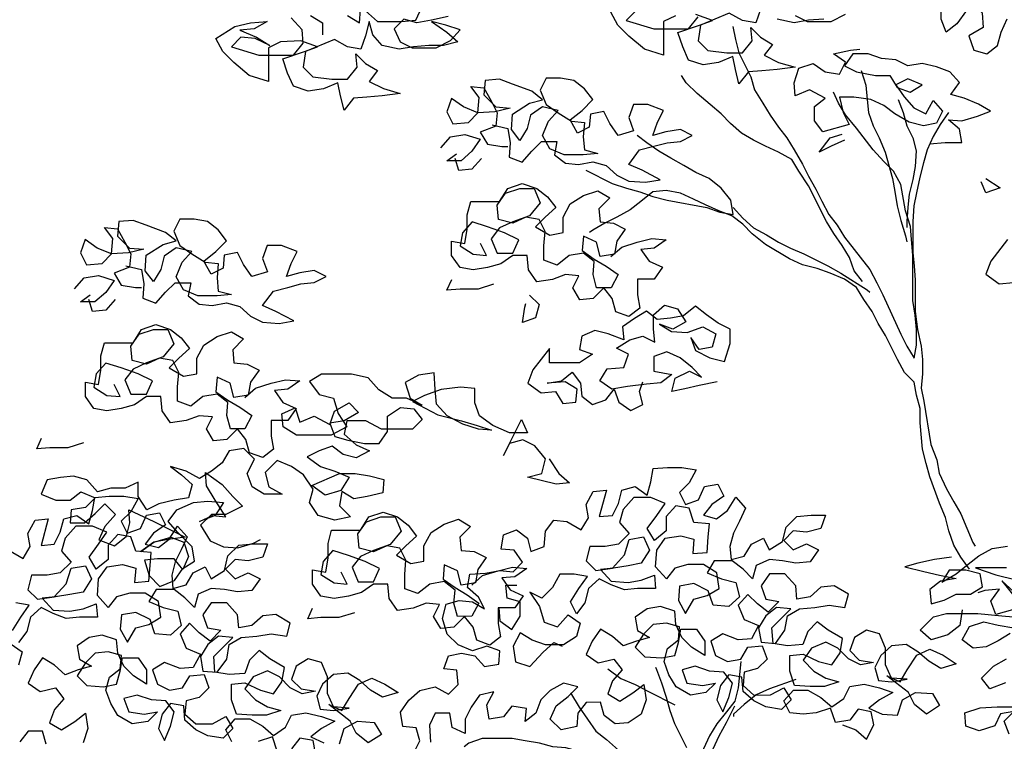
# Model space of a CAD drawing. Header units: centimetres. Extents: x 100159 to 737697, y -50084 to 234864.
# Tile 43 of 165: x 403007 to 403149, y -20779 to -20675. Entities that reach past the tile are written whole.
import ezdxf

# ---------------------------------------------------------------- set-up
doc = ezdxf.new("R2010")
doc.units = ezdxf.units.CM
doc.layers.get('0').update_dxf_attribs({"lineweight": 5})
doc.layers.add('DDL- PAYSAGE', color=63, linetype='Continuous')
doc.layers.add('DDL-HACHURES', color=252, linetype='Continuous', lineweight=13)

# ---------------------------------------------------------------- blocks, each defined once
blk = doc.blocks.new('A$C640D435A')
for points in [[(2614.8, 5082), (2594.2, 5071.7), (2553, 5071.7), (2528.3, 5084.1)], [(2565.4, 5075.8), (2592.1, 5073.8), (2616.8, 5069.6), (2645.7, 5075.8)], [(2674.5, 5092.2), (2682.7, 5069.6), (2705.4, 5073.6), (2728.1, 5086), (2777.5, 5065.3), (2781.6, 5038.6), (2765.1, 5022.1), (2732.1, 5018), (2705.4, 5018), (2688.9, 5038.7), (2691, 5061.3), (2674.5, 5044.8), (2653.9, 5032.5), (2668.3, 5014), (2643.6, 5001.6), (2614.7, 4993.4), (2645.6, 4989.3), (2672.4, 4987.2), (2695, 4985.1), (2711.5, 4964.5), (2717.7, 4989.2), (2721.8, 5011.9), (2746.5, 5001.5), (2773.3, 4997.4), (2798, 5005.6), (2808.3, 5028.2), (2816.6, 5053), (2779.5, 5065.3), (2756.9, 5073.6), (2785.7, 5083.9)], [(2820.7, 5081.8), (2841.3, 5071.5), (2841.3, 5013.8), (2874.2, 5024.1), (2901, 5046.7), (2919.6, 5065.2), (2931.9, 5087.9)], [(2888.7, 5090), (2905.2, 5073.5), (2857.8, 5059.1), (2798.1, 5059.1), (2781.6, 5079.8)], [(3384.6, 5082), (3364, 5069.6), (3362, 5092.3)], [(3353.7, 5090.3), (3333.1, 5071.7), (3291.9, 5071.8), (3267.2, 5073.9), (3256.9, 5096.5)], [(3211.6, 5080.1), (3240.4, 5073.9), (3265.1, 5069.7), (3287.8, 5075.9), (3304.3, 5059.4), (3293.9, 5036.8), (3273.3, 5026.5), (3232.2, 5026.5), (3207.5, 5038.9), (3191, 5057.5), (3215.7, 5065.7), (3240.4, 5071.8), (3213.6, 5053.3), (3195.1, 5036.9), (3219.8, 5030.7), (3244.5, 5030.6), (3271.3, 5028.5), (3296, 5024.4), (3324.8, 5030.6), (3341.3, 5049.1), (3347.5, 5071.7), (3353.7, 5047), (3361.9, 5024.3), (3384.5, 5028.4), (3407.2, 5040.8), (3456.6, 5020.1), (3460.7, 4993.4), (3444.2, 4976.9), (3411.3, 4972.8), (3384.5, 4972.8), (3368, 4993.4), (3370.1, 5016.1), (3353.6, 4999.6), (3333, 4987.3), (3347.4, 4968.8), (3322.7, 4956.4), (3293.9, 4948.2), (3324.8, 4944.1), (3351.5, 4942), (3374.2, 4939.9), (3390.6, 4919.3), (3396.8, 4944), (3401, 4966.6), (3425.7, 4956.3), (3452.4, 4952.2), (3477.2, 4960.4), (3487.5, 4983), (3495.7, 5007.7), (3458.7, 5020.1), (3436, 5028.4), (3464.9, 5038.7), (3499.9, 5036.6), (3520.5, 5026.3), (3520.4, 4968.6), (3553.4, 4978.9), (3580.2, 5001.5), (3598.7, 5020), (3611.1, 5042.7), (3578.2, 5063.3), (3551.4, 5069.5), (3522.6, 5071.6), (3545.2, 5059.2), (3569.9, 5057.1), (3541.1, 5044.8), (3518.4, 5030.4), (3543.1, 5042.7), (3567.8, 5044.7), (3584.3, 5028.3), (3536.9, 5013.9), (3477.2, 5013.9), (3460.8, 5034.6), (3462.8, 5057.2), (3481.4, 5077.8)], [(3448.4, 5081.9), (3427.8, 5069.6), (3427.8, 5049)], [(2250.3, 5123.5), (2283.3, 5129.6), (2310.1, 5133.7), (2336.8, 5133.7), (2326.5, 5113.1), (2320.3, 5090.5), (2336.8, 5067.8), (2355.3, 5053.4), (2363.6, 5076), (2363.6, 5102.8), (2332.7, 5109), (2310, 5104.9), (2293.5, 5086.4), (2291.5, 5061.7), (2316.2, 5047.2), (2307.9, 5022.5), (2285.2, 5016.4), (2266.7, 5030.8), (2260.6, 5053.5), (2250.3, 5076.1)], [(2721.9, 5063.3), (2717.7, 5040.7), (2711.5, 5018), (2690.9, 4976.9), (2684.7, 4954.2), (2670.3, 4931.6), (2657.9, 4911), (2643.5, 4890.4), (2629, 4871.9), (2616.6, 4851.3), (2602.2, 4826.6), (2591.9, 4806), (2579.5, 4783.4), (2569.2, 4762.8), (2556.8, 4740.2), (2542.4, 4721.6), (2530, 4701.1), (2486.7, 4645.5), (2474.3, 4622.9), (2464, 4602.3), (2433.1, 4534.3), (2422.8, 4513.8), (2410.4, 4493.2), (2406.3, 4515.8), (2406.3, 4542.6), (2408.4, 4567.3), (2412.5, 4592), (2412.6, 4670.3), (2414.7, 4697.1), (2416.8, 4719.7), (2425, 4746.5), (2433.3, 4791.8), (2445.7, 4814.4), (2462.2, 4830.9), (2480.7, 4851.4), (2509.6, 4888.5), (2528.1, 4911.1), (2540.5, 4931.7), (2548.8, 4950.2)], [(2383.9, 4861.8), (2357.2, 4863.9), (2328.3, 4863.9), (2332.5, 4886.6), (2351, 4903), (2328.4, 4901), (2301.6, 4909.3), (2279, 4917.5), (2299.6, 4929.9), (2324.3, 4940.1), (2347, 4946.3), (2332.6, 4966.9), (2349.1, 4985.4), (2371.7, 4993.6), (2396.4, 4999.8), (2421.1, 4995.7), (2441.7, 5005.9), (2466.5, 5008), (2489.1, 5016.2), (2515.9, 5016.2), (2530.3, 4995.6), (2509.7, 4985.3), (2476.7, 4979.1), (2452, 4979.2), (2439.6, 4958.6), (2417, 4950.4), (2396.4, 4962.7), (2421.1, 4973), (2441.7, 4962.7), (2427.3, 4942.1), (2410.8, 4923.6), (2390.2, 4913.3), (2377.8, 4936), (2361.3, 4917.5), (2371.6, 4896.9), (2394.3, 4892.7), (2419, 4898.9), (2443.7, 4913.3), (2462.3, 4927.7), (2484.9, 4937.9), (2513.8, 4942), (2538.5, 4942), (2532.3, 4915.2), (2522, 4894.7), (2567.3, 4882.3), (2581.7, 4900.8), (2581.7, 4925.5), (2563.2, 4939.9), (2590, 4954.3), (2614.7, 4944), (2616.8, 4966.6), (2608.5, 4991.4), (2583.8, 4999.6), (2563.2, 4985.2), (2538.5, 4981.1), (2528.2, 5001.7), (2548.8, 5016.1), (2520, 5022.3), (2503.5, 5024.4)], [(2501.4, 4987.3), (2493.2, 4962.6), (2491.1, 4937.9), (2489, 4915.3), (2480.8, 4892.6), (2470.5, 4872), (2460.1, 4847.3), (2447.7, 4802.1), (2443.6, 4779.4), (2439.5, 4754.7), (2433.3, 4730), (2425, 4703.2), (2422.9, 4692.9)], [(2499.1, 4624.9), (2513.5, 4643.4), (2521.7, 4666.1), (2534.1, 4686.6), (2548.6, 4707.2), (2560.9, 4727.8), (2591.9, 4789.6), (2608.4, 4814.3), (2620.8, 4834.8), (2643.4, 4847.2), (2666.1, 4857.5), (2686.7, 4867.7), (2707.3, 4880.1), (2725.8, 4896.5), (2742.3, 4913), (2760.9, 4929.4), (2783.5, 4948), (2802.1, 4966.5), (2810.3, 4978.8)], [(3135.6, 4894.1), (3108.9, 4887.9), (3104.7, 4863.2), (3106.8, 4838.5), (3084.1, 4830.3), (3067.6, 4848.8), (3051.2, 4865.3), (3024.4, 4865.4), (3028.5, 4842.7), (3010, 4828.3), (2987.3, 4826.3), (2962.6, 4830.4), (2939.9, 4824.3), (2921.4, 4807.8), (2900.8, 4797.5), (2872, 4795.5), (2847.2, 4799.6), (2878.2, 4816.1), (2900.8, 4826.3), (2882.3, 4851.1), (2857.6, 4857.3), (2835, 4863.5), (2812.3, 4865.6), (2791.7, 4875.9), (2812.3, 4886.2), (2837, 4882), (2859.7, 4875.8), (2851.5, 4898.5), (2841.2, 4919.1), (2868, 4929.3), (2892.7, 4929.3), (2900.9, 4906.7), (2892.6, 4884), (2919.4, 4875.8), (2933.8, 4896.3), (2944.1, 4916.9), (2966.8, 4912.8), (2968.8, 4890.1), (2989.4, 4879.8), (3001.8, 4902.5), (2981.2, 4918.9), (2962.7, 4937.5), (2977.1, 4956), (2995.7, 4970.4), (3018.3, 4974.5), (3043, 4974.5), (3053.3, 4953.9), (3043, 4929.2), (3022.4, 4914.8), (2999.7, 4900.4), (2977.1, 4898.4), (2979.1, 4873.6), (2977, 4851), (2954.4, 4844.8), (2979.1, 4842.8), (3012, 4842.7), (3036.8, 4853), (3049.1, 4875.6), (3038.9, 4900.4), (3022.4, 4918.9), (3049.2, 4925.1), (3069.8, 4910.6), (3075.9, 4888), (3088.3, 4867.4), (3102.7, 4885.9), (3100.7, 4912.7), (3071.8, 4931.2), (3049.2, 4937.4), (3067.7, 4951.8), (3100.7, 4964.1), (3123.4, 4972.4), (3148.1, 4970.3), (3150.1, 4945.6), (3129.5, 4925), (3104.8, 4923), (3131.5, 4916.7), (3160.4, 4914.7), (3185.1, 4924.9), (3205.7, 4939.3), (3213.9, 4916.7), (3203.6, 4896.1), (3176.8, 4898.2), (3160.4, 4914.7), (3158.3, 4941.4), (3172.8, 4960), (3150.1, 4957.9), (3137.7, 4935.3), (3127.4, 4914.7), (3129.5, 4892), (3156.2, 4881.7), (3143.9, 4861.1), (3119.1, 4857), (3108.8, 4857)], [(2437.6, 4938), (2429.3, 4915.3), (2423.1, 4892.7), (2412.8, 4872.1), (2406.6, 4849.5), (2408.6, 4822.7), (2412.7, 4800), (2418.9, 4775.3), (2420.9, 4752.7), (2423, 4727.9), (2422.9, 4717.6)], [(2351, 4915.4), (2365.4, 4894.8), (2377.8, 4874.2), (2388.1, 4851.5), (2394.2, 4828.9), (2400.4, 4804.2), (2406.5, 4777.4), (2410.6, 4754.7), (2412.7, 4727.9), (2412.6, 4674.4), (2410.5, 4651.8), (2408.4, 4627), (2408.4, 4573.5), (2404.3, 4542.6), (2398, 4513.8), (2396, 4491.1), (2395.9, 4466.4), (2398, 4441.7), (2393.8, 4419.1), (2381.4, 4344.9), (2371.1, 4318.2), (2367, 4295.5), (2354.6, 4268.8), (2342.2, 4246.1), (2329.8, 4225.5), (2309.2, 4176.1), (2305.1, 4170)], [(2530.2, 4867.9), (2552.8, 4857.6), (2573.4, 4847.2), (2554.9, 4872), (2534.3, 4878.2)], [(2974.9, 4816), (2929.6, 4793.4), (2904.9, 4785.2), (2882.2, 4779), (2859.6, 4770.8), (2834.9, 4764.6), (2766.9, 4752.3), (2744.2, 4744.1), (2721.6, 4740), (2725.7, 4764.7), (2742.2, 4785.3), (2762.8, 4801.8), (2785.5, 4812), (2806.1, 4824.4), (2828.7, 4836.7), (2849.4, 4849), (2870, 4863.4), (2886.4, 4875.8)], [(3224.2, 4854.9), (3207.7, 4873.4), (3183, 4877.6), (3156.2, 4869.4), (3170.6, 4848.8), (3189.1, 4832.3), (3213.8, 4832.2), (3197.4, 4844.6)], [(3154.1, 4836.4), (3170.6, 4817.9), (3193.2, 4815.8), (3199.4, 4836.4)], [(2287.1, 4802.2), (2262.4, 4785.7), (2287.1, 4777.5), (2295.3, 4796)], [(2931.6, 4667.7), (2913, 4684.2), (2886.3, 4692.5), (2861.6, 4698.7), (2836.9, 4696.7), (2857.4, 4682.2), (2880.1, 4680.2), (2865.7, 4659.6), (2843, 4649.3), (2857.4, 4628.7), (2886.2, 4628.7), (2886.2, 4601.9), (2882.1, 4579.2), (2900.6, 4564.8), (2923.2, 4573), (2929.4, 4595.7), (2943.9, 4614.2), (2962.4, 4595.6), (2985, 4593.6), (2997.4, 4614.1), (2987.1, 4634.7), (3009.8, 4636.8), (3032.4, 4628.5), (3059.2, 4624.4), (3073.6, 4645), (3075.7, 4669.7), (3100.4, 4669.7), (3121, 4655.2), (3143.7, 4649), (3168.4, 4644.9), (3191, 4649), (3205.5, 4669.6), (3205.5, 4694.3), (3182.8, 4690.2), (3178.7, 4714.9), (3178.8, 4739.6), (3172.6, 4762.3), (3123.2, 4762.3), (3108.8, 4785), (3084.1, 4793.2), (3059.3, 4785), (3040.8, 4770.6), (3026.4, 4752.1), (3044.9, 4735.6), (3061.3, 4719.1), (3036.6, 4704.7), (3014, 4708.9), (3014, 4735.6), (3001.7, 4758.3), (2979, 4772.7), (2954.3, 4781), (2933.7, 4768.7), (2952.2, 4750.1), (2950.2, 4727.5), (2927.5, 4725.4), (2906.9, 4715.1), (2921.3, 4694.5), (2925.4, 4671.9), (2950.1, 4667.7), (2956.3, 4692.4), (2979, 4702.7), (2981, 4678), (2960.4, 4663.6), (2939.8, 4651.3), (2919.2, 4636.9), (2931.5, 4614.2), (2956.2, 4614.2), (2962.4, 4636.8), (2960.4, 4659.5), (2978.9, 4673.9), (3003.6, 4669.7), (3024.2, 4653.2), (3046.9, 4661.5), (3046.9, 4686.2), (3044.9, 4710.9), (3055.2, 4731.5), (3077.8, 4735.6), (3100.5, 4725.3), (3125.2, 4731.4), (3127.3, 4756.1), (3112.9, 4776.7), (3088.2, 4785), (3063.5, 4785), (3053.1, 4760.3), (3071.7, 4737.6), (3100.5, 4727.3), (3123.1, 4717), (3137.5, 4698.5), (3127.2, 4673.7), (3100.4, 4673.8), (3090.2, 4696.4), (3114.9, 4708.8), (3143.7, 4719), (3170.5, 4727.3), (3187, 4708.7), (3191.1, 4686), (3168.4, 4671.7), (3145.7, 4669.6), (3156.1, 4690.2)], [(2315.3, 4130.8), (2329.8, 4151.4), (2342.1, 4172), (2350.4, 4196.7), (2356.6, 4219.3), (2366.9, 4244), (2383.4, 4289.3), (2389.6, 4312), (2395.8, 4336.7), (2400, 4382), (2400, 4406.7), (2406.2, 4429.3), (2410.3, 4452), (2426.8, 4468.5), (2439.2, 4491.1), (2459.8, 4532.3), (2472.2, 4552.8), (2482.5, 4573.4), (2497, 4594), (2509.3, 4614.6), (2530, 4629), (2554.7, 4639.3), (2577.3, 4647.5), (2602.1, 4653.6), (2624.7, 4663.9), (2665.9, 4688.6), (2688.6, 4707.1), (2705.1, 4723.6), (2723.6, 4738), (2746.3, 4746.2), (2769, 4756.5), (2789.6, 4766.7), (2812.2, 4777), (2836.9, 4781.1), (2859.6, 4779), (2880.2, 4762.5), (2898.7, 4748.1), (2921.3, 4735.7), (2941.9, 4725.4), (2962.5, 4713), (2968.7, 4708.9)], [(2249.9, 4697.2), (2278.7, 4660.1), (2287, 4637.4), (2264.3, 4621), (2239.6, 4623.1)], [(2721.6, 4752.4), (2705.1, 4733.9), (2686.5, 4717.4), (2663.9, 4705.1), (2643.3, 4692.7), (2622.7, 4682.4), (2600, 4672.2), (2558.8, 4651.6), (2536.1, 4639.3), (2490.8, 4610.5), (2486.7, 4606.4)], [(3765.5, 4651.6), (3738.7, 4645.5), (3734.5, 4620.8), (3736.6, 4596.1), (3713.9, 4587.8), (3697.5, 4606.4), (3681, 4622.9), (3654.2, 4622.9), (3658.3, 4600.3), (3639.8, 4585.9), (3617.1, 4583.8), (3592.4, 4588), (3569.8, 4581.8), (3551.2, 4565.3), (3530.6, 4555.1), (3501.8, 4553), (3477.1, 4557.2), (3508, 4573.6), (3530.6, 4583.9), (3512.1, 4608.6), (3487.4, 4614.8), (3464.8, 4621), (3442.1, 4623.1), (3421.5, 4633.4), (3442.1, 4643.7), (3466.8, 4639.6), (3489.5, 4633.4), (3481.3, 4656), (3471, 4676.6), (3497.8, 4686.9), (3522.5, 4686.9), (3530.7, 4664.2), (3522.4, 4641.6), (3549.2, 4633.3), (3563.6, 4653.9), (3574, 4674.5), (3596.6, 4670.3), (3598.6, 4647.7), (3619.2, 4637.4), (3631.6, 4660), (3611, 4676.5), (3592.5, 4695), (3606.9, 4713.6), (3625.5, 4728), (3648.1, 4732.1), (3672.9, 4732), (3683.1, 4711.4), (3672.8, 4686.7), (3652.2, 4672.3), (3629.5, 4657.9), (3606.9, 4655.9), (3608.9, 4631.2), (3606.8, 4608.5), (3584.2, 4602.4), (3608.9, 4600.3), (3641.8, 4600.3), (3666.6, 4610.5), (3678.9, 4633.2), (3668.7, 4657.9), (3652.2, 4676.5), (3679, 4682.6), (3699.6, 4668.2), (3705.7, 4645.5), (3718.1, 4624.9), (3732.5, 4643.4), (3730.5, 4670.2), (3701.6, 4688.8), (3679, 4695), (3697.5, 4709.4), (3730.5, 4721.7), (3753.2, 4729.9), (3777.9, 4727.8), (3779.9, 4703.1), (3759.3, 4682.5), (3734.6, 4680.5), (3761.4, 4674.3), (3790.2, 4672.2), (3814.9, 4682.5), (3835.5, 4696.9), (3843.7, 4674.2), (3833.4, 4653.6), (3806.6, 4655.7), (3790.2, 4672.2), (3788.2, 4699), (3802.6, 4717.5), (3779.9, 4715.5), (3767.6, 4692.8), (3757.2, 4672.2), (3759.3, 4649.6), (3786, 4639.3), (3773.7, 4618.7), (3748.9, 4614.6), (3738.6, 4614.6)], [(3133.3, 4620.2), (3160.1, 4611.9), (3191, 4611.9), (3213.6, 4609.8), (3205.4, 4628.4)], [(3854, 4612.4), (3837.5, 4631), (3812.8, 4635.1), (3786, 4626.9), (3800.4, 4606.3), (3818.9, 4589.8), (3843.7, 4589.8), (3827.2, 4602.2)], [(3071.5, 4601.7), (3055, 4585.3), (3061.2, 4562.6), (3083.9, 4554.3), (3079.8, 4581.1), (3077.7, 4587.3)], [(3783.9, 4594), (3800.4, 4575.4), (3823, 4573.3), (3829.2, 4593.9)], [(2749, 4452.6), (2779.8, 4446.4), (2804.6, 4440.2), (2827.2, 4436.1), (2821, 4458.7), (2796.3, 4471.1), (2775.7, 4460.8), (2792.2, 4477.3), (2812.8, 4493.7), (2835.5, 4504), (2858.1, 4495.8), (2858.1, 4471.1), (2827.2, 4464.9), (2845.7, 4450.5), (2870.5, 4448.4), (2903.4, 4444.2), (2930.2, 4440.1), (2950.8, 4454.5), (2938.4, 4475.1), (2909.6, 4477.2), (2901.4, 4499.8), (2922, 4510.1), (2899.4, 4524.6), (2876.7, 4530.8), (2856.1, 4520.5), (2858.2, 4543.1), (2858.2, 4567.8), (2839.7, 4584.3), (2817, 4578.2), (2802.6, 4555.5), (2825.2, 4543.2), (2847.9, 4551.4), (2827.3, 4539), (2800.5, 4537), (2773.8, 4547.3), (2751.1, 4535), (2757.3, 4512.3), (2779.9, 4508.2), (2794.3, 4528.8), (2786.1, 4506.1), (2761.4, 4493.8), (2736.6, 4487.6), (2726.4, 4518.5), (2726.4, 4543.3), (2747, 4553.5), (2767.6, 4567.9), (2786.1, 4582.3), (2806.7, 4565.8), (2829.4, 4561.7), (2852, 4559.6), (2870.6, 4574), (2891.2, 4561.6), (2911.7, 4547.2), (2909.7, 4524.5), (2936.4, 4534.8), (2959.1, 4541), (2981.7, 4530.7), (2985.8, 4508), (2963.2, 4499.8), (2985.8, 4485.4), (3037.3, 4485.3), (3037.3, 4510), (3066.1, 4472.9), (3074.3, 4450.3), (3051.7, 4433.8), (3027, 4435.9), (3014.6, 4415.3), (2991.9, 4417.4), (2989.9, 4440), (3010.5, 4452.4), (3041.4, 4450.3), (3016.7, 4454.4), (2998.2, 4468.9), (2983.7, 4450.3), (2981.6, 4427.7), (2963.1, 4413.3), (2940.5, 4421.6), (2926.1, 4440.1), (2917.8, 4417.5), (2897.2, 4403.1), (2876.6, 4413.4), (2882.8, 4436), (2876.6, 4452.5)], [(3561.4, 4425.3), (3542.9, 4441.8), (3516.1, 4450), (3491.4, 4456.2), (3466.7, 4454.2), (3487.2, 4439.8), (3509.9, 4437.7), (3495.5, 4417.1), (3472.8, 4406.8), (3487.2, 4386.2), (3516, 4386.2), (3516, 4359.4), (3511.9, 4336.8), (3530.4, 4322.4), (3553, 4330.6), (3559.2, 4353.2), (3573.7, 4371.7), (3592.2, 4353.2), (3614.8, 4351.1), (3627.2, 4371.7), (3616.9, 4392.3), (3639.6, 4394.3), (3662.2, 4386.1), (3689, 4381.9), (3703.4, 4402.5), (3705.5, 4427.2), (3730.2, 4427.2), (3750.8, 4412.8), (3773.5, 4406.6), (3798.2, 4402.4), (3820.8, 4406.5), (3835.3, 4427.1), (3835.3, 4451.8), (3812.6, 4447.7), (3808.5, 4472.4), (3808.6, 4497.1), (3802.4, 4519.8), (3753, 4519.8), (3738.6, 4542.5), (3713.9, 4550.8), (3689.2, 4542.6), (3670.6, 4528.2), (3656.2, 4509.6), (3674.7, 4493.1), (3691.2, 4476.7), (3666.4, 4462.3), (3643.8, 4466.4), (3643.8, 4493.2), (3631.5, 4515.8), (3608.8, 4530.3), (3584.1, 4538.5), (3563.5, 4526.2), (3582, 4507.7), (3580, 4485), (3557.3, 4483), (3536.7, 4472.7), (3551.1, 4452.1), (3555.2, 4429.4), (3579.9, 4425.3), (3586.1, 4450), (3608.8, 4460.3), (3610.8, 4435.5), (3590.2, 4421.1), (3569.6, 4408.8), (3549, 4394.4), (3561.3, 4371.8), (3586, 4371.7), (3592.2, 4394.4), (3590.2, 4417), (3608.7, 4431.4), (3633.5, 4427.3), (3654, 4410.8), (3676.7, 4419), (3676.7, 4443.7), (3674.7, 4468.4), (3685, 4489), (3707.6, 4493.1), (3730.3, 4482.8), (3755, 4489), (3757.1, 4513.7), (3742.7, 4534.3), (3718, 4542.5), (3693.3, 4542.6), (3683, 4517.9), (3701.5, 4495.2), (3730.3, 4484.9), (3752.9, 4474.5), (3767.3, 4456), (3757, 4431.3), (3730.2, 4431.3), (3720, 4454), (3744.7, 4466.3), (3773.5, 4476.6), (3800.3, 4484.8), (3816.8, 4466.2), (3820.9, 4443.6), (3798.2, 4429.2), (3775.5, 4427.2), (3785.9, 4447.7)], [(3038, 4319.9), (3021.5, 4295.2), (3002.9, 4278.7), (3025.6, 4276.6), (3075, 4288.9), (3050.3, 4295.1), (3044.1, 4319.9), (3062.7, 4342.5), (3083.3, 4352.8), (3105.9, 4346.6), (3116.2, 4326), (3085.4, 4387.8), (3075.1, 4365.1), (3106, 4365.1), (3134.8, 4377.4), (3157.5, 4393.9), (3165.7, 4416.5), (3165.7, 4441.3), (3190.5, 4443.3), (3223.4, 4439.1), (3252.2, 4428.8), (3272.8, 4418.5), (3229.5, 4395.9), (3188.3, 4385.6), (3161.6, 4377.4), (3136.8, 4369.2), (3159.5, 4371.2), (3186.3, 4379.5), (3213.1, 4393.8), (3231.6, 4414.4), (3233.7, 4439.1), (3235.8, 4468), (3262.6, 4463.8), (3285.2, 4451.4), (3276.9, 4424.7), (3256.3, 4412.3), (3283.1, 4424.7), (3307.8, 4424.6), (3330.5, 4439), (3349, 4459.6), (3377.9, 4465.8), (3429.4, 4465.7), (3449.9, 4453.3), (3433.4, 4430.7), (3408.7, 4424.6), (3400.5, 4397.8), (3386, 4375.2), (3412.8, 4360.7), (3472.5, 4360.7), (3495.2, 4375.1), (3497.3, 4397.7), (3474.6, 4408), (3466.4, 4383.3), (3441.7, 4393.6), (3414.9, 4379.2), (3406.7, 4401.9), (3382, 4416.3), (3365.5, 4399.9), (3390.2, 4385.4), (3414.9, 4381.3), (3406.6, 4358.7), (3384, 4352.5), (3355.1, 4346.3), (3330.4, 4346.4), (3316, 4367), (3316, 4393.7), (3293.4, 4408.2), (3270.7, 4406.1), (3256.3, 4387.6), (3272.8, 4371.1), (3326.3, 4371.1), (3353.1, 4385.5), (3386, 4385.4), (3390.1, 4362.8), (3369.5, 4344.3), (3346.9, 4334), (3369.5, 4321.6), (3392.2, 4327.8), (3410.7, 4342.2), (3433.4, 4333.9), (3453.9, 4323.6), (3431.3, 4307.2), (3406.6, 4298.9), (3381.8, 4288.7), (3396.2, 4266), (3423, 4257.7), (3445.7, 4274.2), (3398.3, 4294.8), (3371.5, 4294.8), (3346.8, 4290.8), (3322.1, 4284.6), (3324.1, 4261.9), (3350.9, 4255.7), (3373.6, 4251.6), (3394.2, 4263.9), (3398.3, 4239.2), (3379.7, 4220.7), (3406.5, 4214.5), (3435.3, 4222.7), (3449.8, 4245.4), (3443.6, 4268), (3460.1, 4292.7), (3480.7, 4307.1), (3505.4, 4317.4), (3526, 4296.8), (3519.8, 4272.1), (3497.1, 4259.7), (3528, 4259.7), (3548.6, 4272), (3556.9, 4294.7), (3544.6, 4319.4), (3563.1, 4337.9), (3587.8, 4333.8), (3600.1, 4313.2), (3618.7, 4298.7), (3639.3, 4286.4), (3661.9, 4298.7), (3688.7, 4306.9), (3670.1, 4292.5), (3651.6, 4276.1), (3657.8, 4253.4), (3682.5, 4249.3), (3709.2, 4243.1), (3729.8, 4232.7), (3744.3, 4255.4), (3744.3, 4280.1), (3766.9, 4269.8), (3791.6, 4269.8), (3814.3, 4263.6), (3832.8, 4284.1), (3855.5, 4290.3), (3878.1, 4288.2), (3900.8, 4284.1), (3911.1, 4259.3), (3886.3, 4249.1), (3861.6, 4249.1), (3843.1, 4263.5), (3818.4, 4253.3), (3834.8, 4236.8), (3859.6, 4232.6), (3861.6, 4210), (3836.9, 4210), (3818.4, 4226.5), (3801.9, 4243), (3783.4, 4224.5), (3801.9, 4203.8), (3812.1, 4181.2), (3785.4, 4170.9), (3764.8, 4187.4), (3758.6, 4210.1), (3760.7, 4232.7), (3717.4, 4212.2), (3663.9, 4185.4), (3692.7, 4181.3), (3717.4, 4177.1), (3740, 4160.7), (3717.4, 4177.1), (3688.6, 4185.4), (3665.9, 4177.2), (3657.7, 4152.5), (3667.9, 4129.8), (3682.4, 4148.4), (3711.2, 4148.3), (3733.9, 4146.2), (3725.6, 4119.5), (3707, 4101), (3682.3, 4111.3), (3667.9, 4131.9), (3647.4, 4144.3), (3651.5, 4169), (3676.2, 4193.7), (3692.7, 4212.2), (3678.3, 4232.8), (3649.5, 4245.2), (3624.8, 4247.3), (3598, 4245.2), (3612.4, 4222.6), (3639.2, 4212.2), (3616.5, 4222.5), (3593.9, 4220.5), (3612.4, 4249.3), (3626.9, 4274), (3629, 4296.7), (3600.1, 4276.1), (3581.6, 4255.5), (3565.1, 4239.1), (3593.9, 4224.6), (3618.6, 4224.6), (3637.1, 4206.1), (3620.6, 4179.3), (3598, 4169), (3573.2, 4167), (3546.5, 4175.2), (3534.1, 4181.4)], [(3838.6, 4347.6), (3865.4, 4339.3), (3896.3, 4339.3), (3918.9, 4337.2), (3910.7, 4355.8)], [(2533.4, 3862.9), (2510.7, 3854.7), (2492.2, 3838.2), (2479.8, 3863), (2484, 3885.6), (2506.6, 3889.7), (2521, 3871.2), (2545.7, 3867), (2554, 3891.7), (2578.7, 3883.5), (2601.3, 3881.4), (2624, 3883.4), (2634.3, 3904), (2617.9, 3922.5), (2593.1, 3922.6), (2570.5, 3910.2), (2551.9, 3893.8), (2531.4, 3908.2), (2521.1, 3928.8), (2496.4, 3933), (2469.6, 3926.8), (2446.9, 3918.6), (2469.6, 3906.2), (2488.1, 3891.8), (2465.4, 3881.5), (2438.7, 3879.5), (2430.4, 3906.2), (2407.8, 3918.6), (2379, 3916.6), (2366.6, 3896), (2389.2, 3881.6), (2409.8, 3898), (2420.2, 3918.6), (2457.2, 3947.4), (2434.6, 3937.1), (2422.2, 3957.7), (2405.8, 3982.5), (2383.2, 3992.8), (2360.5, 3982.5), (2337.8, 3968.1), (2364.6, 3959.8), (2385.2, 3972.2), (2403.7, 3988.6), (2424.3, 4001), (2449.1, 3998.9), (2467.6, 3982.4), (2477.9, 3961.8), (2471.7, 3939.2), (2449, 3937.1), (2422.2, 3941.3), (2449, 3943.3), (2459.3, 3965.9), (2459.4, 3994.8), (2469.7, 4019.5), (2492.3, 4025.6), (2512.9, 4013.3), (2521.1, 3990.6), (2504.6, 3974.1), (2479.9, 3970), (2502.6, 3965.9), (2523.2, 3976.2), (2541.7, 3994.7), (2562.3, 4005), (2587, 3994.7), (2601.4, 3974), (2582.9, 3955.5), (2562.3, 3943.2), (2539.6, 3937), (2564.3, 3928.8), (2589, 3928.8), (2615.8, 3930.8), (2624.1, 3955.5), (2624.1, 3982.3), (2601.4, 3984.3), (2574.7, 3972), (2552, 3965.9), (2537.6, 3986.5), (2533.5, 4011.2), (2558.2, 4025.6), (2576.8, 4040), (2593.2, 4023.5), (2601.5, 4000.8), (2628.2, 3998.7), (2652.9, 4002.8), (2655, 4029.6), (2622.1, 4062.6), (2646.8, 4064.6), (2665.3, 4050.2), (2677.7, 4029.6), (2673.5, 4004.9), (2648.8, 4002.8), (2632.4, 4025.5), (2628.3, 4050.2), (2607.7, 4062.6), (2580.9, 4064.7), (2556.2, 4068.8), (2529.4, 4064.7), (2523.3, 4087.4), (2548, 4101.8), (2570.7, 4099.7), (2589.2, 4083.2), (2611.8, 4079.1), (2613.9, 4101.7), (2632.5, 4122.3), (2659.2, 4122.3), (2673.6, 4101.7), (2665.4, 4079), (2642.7, 4074.9), (2661.2, 4056.4), (2679.8, 4070.8), (2696.3, 4087.2), (2712.7, 4068.7), (2702.4, 4044), (2677.7, 4033.7), (2690, 4011), (2712.7, 4009), (2739.4, 4019.2), (2760, 4006.9), (2751.8, 3982.1), (2731.2, 3971.9), (2708.5, 3976), (2696.2, 3996.6), (2671.5, 3998.7), (2663.2, 3976), (2679.7, 3959.6), (2702.3, 3953.4), (2704.4, 3930.7), (2685.8, 3914.2), (2657, 3914.3), (2634.3, 3926.7), (2622, 3906.1), (2638.4, 3889.6), (2665.2, 3893.7), (2685.8, 3904), (2704.3, 3920.4), (2706.4, 3945.1), (2729.1, 3949.2), (2743.5, 3930.7), (2749.6, 3906), (2739.3, 3885.4), (2729.1, 3910.1), (2722.9, 3934.8), (2737.3, 3953.3), (2762, 3955.4), (2786.8, 3963.6), (2809.4, 3957.4), (2801.2, 3934.7), (2774.4, 3930.6), (2751.7, 3934.8), (2768.2, 3918.3), (2795, 3914.1), (2819.7, 3928.5), (2832.1, 3949.1), (2840.3, 3971.8), (2834.2, 3994.4), (2815.6, 4008.9), (2813.6, 4031.5), (2836.3, 4037.7), (2858.9, 4035.6), (2875.4, 4019.1), (2889.8, 3996.4), (2873.3, 3980), (2844.4, 3977.9), (2821.8, 3982.1), (2815.6, 4004.7), (2811.5, 4027.4), (2784.8, 4027.4), (2770.3, 4006.8), (2770.3, 3982.1), (2793, 3996.5), (2809.5, 4013), (2819.8, 4035.6), (2821.9, 4058.3), (2846.6, 4066.5), (2869.2, 4062.4), (2889.8, 4047.9), (2885.7, 4025.3), (2865.1, 4012.9), (2887.7, 4006.7), (2910.4, 3998.5), (2928.9, 4014.9), (2949.5, 4027.3), (2963.9, 4006.7), (2974.2, 3984), (2953.6, 3969.6), (2926.8, 3975.8), (2912.4, 3957.3), (2928.8, 3938.7), (2937.1, 3916.1), (2916.4, 3903.7), (2893.8, 3918.2), (2875.3, 3932.6), (2871.1, 3905.8), (2879.4, 3881.1), (2902, 3866.7), (2924.6, 3864.6), (2943.2, 3879), (2949.4, 3901.7), (2974.1, 3901.6), (2988.5, 3883.1), (2990.5, 3860.4), (3017.3, 3854.2), (3035.9, 3872.7), (3025.6, 3895.4), (3005, 3911.9), (2988.5, 3928.4), (3013.3, 3934.5), (3035.9, 3922.2), (3052.4, 3905.7), (3060.6, 3883), (3079.1, 3868.6), (3077.1, 3891.2), (3101.8, 3895.3), (3116.2, 3876.8), (3140.9, 3872.6), (3145, 3897.4), (3132.7, 3920), (3157.4, 3913.8), (3171.8, 3893.2), (3182.1, 3872.6), (3182.1, 3847.9), (3204.7, 3858.2), (3208.9, 3882.9), (3233.6, 3882.9), (3243.8, 3862.3), (3241.8, 3833.4)], [(3270.6, 3814.9), (3260.3, 3835.5), (3266.5, 3858.1), (3289.2, 3860.2), (3293.3, 3884.9), (3278.9, 3905.5), (3260.4, 3922), (3233.6, 3928.2), (3210.9, 3915.8), (3194.5, 3932.3), (3196.6, 3957), (3219.2, 3959.1), (3211, 3981.7), (3188.4, 3985.9), (3165.7, 3981.8), (3149.2, 3963.2), (3124.5, 3967.4), (3122.5, 3990), (3145.1, 3998.3), (3169.8, 3990), (3194.5, 4000.3), (3213.1, 4018.8), (3221.4, 4045.6), (3215.2, 4070.3), (3192.6, 4076.5), (3169.9, 4074.4), (3149.3, 4062.1), (3159.6, 4082.7), (3178.2, 4099.1), (3174.1, 4121.8), (3147.3, 4123.9), (3122.6, 4128), (3099.9, 4126), (3083.5, 4142.5), (3097.9, 4163.1), (3120.6, 4165.1), (3116.5, 4189.8), (3093.8, 4198.1), (3075.3, 4183.7), (3069.1, 4161), (3046.4, 4169.3), (3044.4, 4196.1), (3030, 4214.6), (3007.3, 4212.6), (2982.6, 4198.2), (2970.3, 4218.8), (2974.4, 4241.4), (2962.1, 4264.1), (2939.4, 4266.2), (2951.7, 4220.8), (2929.1, 4222.9), (2918.8, 4243.5), (2912.7, 4266.2), (2890, 4272.4), (2869.4, 4258), (2863.2, 4280.7), (2859.2, 4303.3), (2834.4, 4305.4), (2809.7, 4305.4), (2785, 4301.3), (2797.3, 4278.7), (2813.8, 4262.2), (2803.5, 4241.6), (2780.8, 4249.8), (2770.6, 4272.5), (2747.9, 4276.6), (2737.6, 4256.1), (2758.2, 4241.6), (2772.6, 4223.1), (2749.9, 4216.9), (2731.4, 4231.3), (2717, 4254), (2700.5, 4235.5), (2710.8, 4212.8), (2721.1, 4192.2), (2727.2, 4169.6), (2725.1, 4146.9), (2702.5, 4153.1), (2690.2, 4173.7), (2669.6, 4184), (2659.3, 4163.5), (2636.6, 4177.9), (2630.5, 4202.6), (2612, 4221.2), (2587.2, 4223.2), (2562.5, 4223.3), (2570.7, 4200.6), (2595.5, 4194.4), (2618.1, 4196.4), (2634.6, 4180), (2618.1, 4163.5), (2595.4, 4173.8), (2574.8, 4163.5), (2589.2, 4142.9), (2613.9, 4140.8), (2636.6, 4144.9), (2659.2, 4147), (2681.9, 4136.7), (2688.1, 4114), (2704.5, 4130.5), (2723.1, 4144.9), (2754, 4144.8), (2766.3, 4124.2), (2741.6, 4114), (2716.9, 4107.8), (2710.7, 4083.1), (2729.2, 4066.6), (2756, 4068.6), (2764.2, 4093.3), (2789, 4105.7), (2813.7, 4101.5), (2815.7, 4076.8), (2803.3, 4054.2), (2788.9, 4078.9), (2766.3, 4085.1), (2745.7, 4097.5), (2749.8, 4124.2), (2772.5, 4138.6), (2799.3, 4138.6), (2821.9, 4132.4), (2836.3, 4113.9), (2854.9, 4134.4), (2852.8, 4163.3), (2838.4, 4183.9), (2811.7, 4188), (2789, 4181.9), (2791.1, 4157.2), (2766.3, 4159.2), (2764.3, 4186), (2762.3, 4208.7), (2789, 4210.7), (2797.3, 4235.4), (2820, 4239.5), (2836.4, 4221), (2836.4, 4196.2), (2857, 4179.7), (2869.4, 4200.3), (2852.9, 4223), (2838.5, 4243.6), (2863.2, 4253.9), (2892.1, 4253.9), (2910.6, 4233.2), (2916.7, 4210.6), (2900.2, 4192.1), (2918.8, 4173.5), (2941.4, 4169.4), (2968.2, 4169.4), (2974.3, 4144.6), (2957.8, 4128.2), (2929, 4132.3), (2908.4, 4155), (2900.2, 4181.8), (2875.5, 4185.9), (2865.2, 4163.3), (2879.6, 4140.6), (2902.2, 4136.5), (2927, 4132.3), (2949.6, 4130.2), (2931.1, 4109.7), (2902.2, 4107.6), (2879.6, 4111.8), (2856.9, 4120), (2854.8, 4097.4), (2885.7, 4097.3), (2908.4, 4095.3), (2931, 4103.5), (2951.6, 4113.8), (2970.2, 4097.3), (2976.3, 4072.6), (2990.7, 4054), (3001, 4074.6), (2986.6, 4097.3), (2972.2, 4117.9), (2994.9, 4122), (3019.6, 4121.9), (3031.9, 4099.3), (3050.5, 4080.7), (3071.1, 4091), (3054.6, 4066.3), (3046.3, 4039.5), (3023.7, 4031.3), (3005.1, 4051.9), (2984.5, 4037.5), (2990.7, 4014.9), (3013.3, 4000.4), (3044.2, 4000.4), (3066.9, 4008.6), (3087.5, 4021), (3099.8, 3998.3), (3095.7, 3971.5), (3071, 3963.3), (3048.3, 3988.1), (3029.8, 4004.5), (3015.4, 3998.4)], [(3439.5, 3813.6), (3443.7, 3836.2), (3466.3, 3840.3), (3480.7, 3821.8)], [(3505.4, 3817.6), (3513.7, 3842.3), (3538.4, 3834.1)], [(3583.7, 3834), (3594, 3854.6), (3577.6, 3873.2), (3552.8, 3873.2), (3530.2, 3860.9), (3511.6, 3844.4), (3491, 3858.8), (3480.8, 3879.4), (3456.1, 3883.6), (3429.3, 3877.4), (3406.6, 3869.2), (3429.3, 3856.8), (3447.8, 3842.4), (3425.1, 3832.1)], [(3398.3, 3830.1), (3390.1, 3856.9), (3367.5, 3869.3), (3338.7, 3867.2), (3326.3, 3846.6), (3348.9, 3832.2), (3369.5, 3848.7), (3379.8, 3869.2), (3416.9, 3898), (3394.3, 3887.8), (3381.9, 3908.4), (3365.5, 3933.1), (3342.8, 3943.4), (3320.2, 3933.1), (3297.5, 3918.7), (3324.3, 3910.5), (3344.9, 3922.8), (3363.4, 3939.3), (3384, 3951.6), (3408.8, 3949.5), (3427.3, 3933), (3437.6, 3912.4), (3431.4, 3889.8), (3408.7, 3887.8), (3381.9, 3891.9), (3408.7, 3893.9), (3419, 3916.6), (3419, 3945.4), (3429.4, 3970.1), (3452, 3976.3), (3472.6, 3963.9), (3480.8, 3941.2), (3464.3, 3924.8), (3439.6, 3920.7), (3462.3, 3916.5), (3482.9, 3926.8), (3501.4, 3945.3), (3522, 3955.6), (3546.7, 3945.3), (3561.1, 3924.7), (3542.6, 3906.2), (3522, 3893.8), (3499.3, 3887.7), (3524, 3879.4), (3548.7, 3879.4), (3575.5, 3881.4), (3583.8, 3906.1), (3583.8, 3932.9), (3561.1, 3935), (3534.4, 3922.6), (3511.7, 3916.5), (3497.3, 3937.1), (3493.2, 3961.8), (3517.9, 3976.2), (3536.5, 3990.6), (3552.9, 3974.1), (3561.1, 3951.5), (3587.9, 3949.4), (3612.6, 3953.5), (3614.7, 3980.2), (3581.8, 4013.2), (3606.5, 4015.2), (3625, 4000.8), (3637.4, 3980.2), (3633.2, 3955.5), (3608.5, 3953.5), (3592.1, 3976.1), (3588, 4000.9), (3567.4, 4013.2), (3540.6, 4015.3), (3515.9, 4019.5), (3489.1, 4015.4), (3483, 4038), (3507.7, 4052.4), (3530.3, 4050.3), (3548.9, 4033.8), (3571.5, 4029.7), (3573.6, 4052.3), (3592.1, 4072.9), (3618.9, 4072.9), (3633.3, 4052.3), (3625.1, 4029.6), (3602.4, 4025.5), (3620.9, 4007), (3639.5, 4021.4), (3656, 4037.9), (3672.4, 4019.3), (3662.1, 3994.6), (3637.4, 3984.3), (3649.7, 3961.7), (3672.4, 3959.6), (3699.1, 3969.9), (3719.7, 3957.5), (3711.5, 3932.8), (3690.9, 3922.5), (3668.2, 3926.6), (3655.9, 3947.2), (3631.2, 3949.3), (3622.9, 3926.7), (3639.4, 3910.2), (3662, 3904), (3664.1, 3881.3), (3645.5, 3864.9), (3616.7, 3864.9), (3594, 3877.3), (3581.7, 3856.7), (3598.1, 3840.2), (3624.9, 3844.3), (3645.5, 3854.6), (3664, 3871), (3666.1, 3895.8), (3688.8, 3899.8), (3703.2, 3881.3), (3709.3, 3856.6), (3699, 3836), (3688.7, 3860.7), (3682.6, 3885.4), (3697, 3904), (3721.7, 3906), (3746.5, 3914.2), (3769.1, 3908), (3760.8, 3885.4), (3734.1, 3881.3), (3711.4, 3885.4), (3727.9, 3868.9), (3754.6, 3864.8), (3779.4, 3879.2), (3791.7, 3899.8), (3800, 3922.4), (3793.9, 3945.1), (3775.3, 3959.5), (3773.3, 3982.1), (3795.9, 3988.3), (3818.6, 3986.2), (3835.1, 3969.7), (3849.5, 3947.1), (3833, 3930.6), (3804.1, 3928.6), (3781.5, 3932.7), (3775.3, 3955.4), (3771.2, 3978), (3744.5, 3978.1), (3730, 3957.5), (3730, 3932.8), (3752.7, 3947.2), (3769.2, 3963.6), (3779.5, 3986.3), (3781.6, 4008.9), (3806.3, 4017.1), (3828.9, 4013), (3849.5, 3998.6), (3845.4, 3975.9), (3824.8, 3963.6), (3847.4, 3957.4), (3870.1, 3949.1), (3888.6, 3965.6), (3909.2, 3977.9), (3923.6, 3957.3), (3933.9, 3934.6), (3913.3, 3920.2), (3886.5, 3926.4), (3872.1, 3907.9), (3888.5, 3889.4), (3896.7, 3866.7), (3876.1, 3854.4), (3853.5, 3868.8), (3835, 3883.2), (3830.8, 3856.5), (3839.1, 3831.8)], [(3902.9, 3829.6), (3909.1, 3852.3), (3933.8, 3852.3), (3948.2, 3833.7)], [(3967, 4163.2), (3942.3, 4148.8), (3930, 4169.4), (3934.1, 4192.1), (3921.8, 4214.7), (3899.1, 4216.8), (3911.4, 4171.5), (3888.8, 4173.6), (3878.5, 4194.2), (3872.4, 4216.8), (3849.7, 4223), (3829.1, 4208.6), (3822.9, 4231.3), (3818.8, 4253.9), (3794.1, 4256), (3769.4, 4256), (3744.7, 4251.9), (3757, 4229.3), (3773.5, 4212.8), (3763.2, 4192.2), (3740.5, 4200.5), (3730.3, 4223.1), (3707.6, 4227.3), (3697.3, 4206.7), (3717.9, 4192.3), (3732.3, 4173.7), (3709.6, 4167.5), (3691.1, 4182), (3676.7, 4204.6), (3660.2, 4186.1), (3670.5, 4163.5), (3680.8, 4142.9), (3686.9, 4120.2), (3684.8, 4097.6), (3662.2, 4103.8), (3649.9, 4124.4), (3629.3, 4134.7), (3619, 4114.1), (3596.3, 4128.5), (3590.2, 4153.2), (3571.6, 4171.8), (3546.9, 4173.9), (3522.2, 4173.9), (3530.4, 4151.2), (3555.1, 4145), (3577.8, 4147.1), (3594.3, 4130.6), (3577.8, 4114.1), (3555.1, 4124.4), (3534.5, 4114.2), (3548.9, 4093.6), (3573.6, 4091.5), (3596.3, 4095.6), (3618.9, 4097.6), (3641.6, 4087.3), (3647.7, 4064.6), (3664.2, 4081.1), (3682.8, 4095.5), (3713.7, 4095.5), (3726, 4074.9), (3701.3, 4064.6), (3676.6, 4058.4), (3670.4, 4033.7), (3688.9, 4017.2), (3715.7, 4019.3), (3723.9, 4044), (3748.6, 4056.3), (3773.4, 4052.2), (3775.4, 4027.5), (3763, 4004.8), (3748.6, 4029.5), (3726, 4035.7), (3705.4, 4048.1), (3709.5, 4074.9), (3732.2, 4089.3), (3759, 4089.2), (3781.6, 4083), (3796, 4064.5), (3814.6, 4085.1), (3812.5, 4113.9), (3798.1, 4134.5), (3771.4, 4138.7), (3748.7, 4132.5), (3750.8, 4107.8), (3726, 4109.9), (3724, 4136.6), (3722, 4159.3), (3748.7, 4161.3), (3757, 4186), (3779.7, 4190.1), (3796.1, 4171.6), (3796.1, 4146.9), (3816.7, 4130.4), (3829, 4151), (3812.6, 4173.6), (3798.2, 4194.2), (3822.9, 4204.5), (3851.7, 4204.5), (3870.3, 4183.9), (3876.4, 4161.2), (3859.9, 4142.7), (3878.4, 4124.1), (3901.1, 4120), (3927.9, 4120), (3934, 4095.3), (3917.5, 4078.8), (3888.7, 4082.9), (3868.1, 4105.6), (3859.9, 4132.4), (3835.2, 4136.5), (3824.9, 4113.9), (3839.3, 4091.2), (3861.9, 4087.1), (3886.6, 4083), (3909.3, 4080.9), (3890.7, 4060.3), (3861.9, 4058.3), (3839.3, 4062.4), (3816.6, 4070.7), (3814.5, 4048), (3845.4, 4048), (3868.1, 4045.9), (3890.7, 4054.1), (3911.3, 4064.4), (3929.9, 4047.9), (3936, 4023.2), (3950.4, 4004.6)], [(3960.7, 4025.2), (3946.3, 4047.9), (3931.9, 4068.5), (3954.6, 4072.6)], [(3964.8, 4002.6), (3944.2, 3988.2), (3950.4, 3965.5)], [(3170.9, 4103), (3152.3, 4119.5), (3125.6, 4127.7), (3100.9, 4133.9), (3076.2, 4131.9), (3096.7, 4117.5), (3119.4, 4115.4), (3105, 4094.8), (3082.3, 4084.5), (3096.7, 4063.9), (3125.5, 4063.9), (3125.5, 4037.1), (3121.4, 4014.5), (3139.9, 4000.1), (3162.5, 4008.3), (3168.7, 4030.9), (3183.2, 4049.4), (3201.7, 4030.9), (3224.3, 4028.8), (3236.7, 4049.4), (3226.4, 4070), (3249.1, 4072), (3271.7, 4063.8), (3298.5, 4059.6), (3312.9, 4080.2), (3315, 4104.9), (3339.7, 4104.9), (3360.3, 4090.5), (3383, 4084.3), (3407.7, 4080.1), (3430.3, 4084.2), (3444.8, 4104.8), (3444.8, 4129.5), (3422.1, 4125.4), (3418, 4150.1), (3418, 4174.8), (3411.9, 4197.5), (3362.5, 4197.6), (3348.1, 4220.2), (3323.4, 4228.5), (3298.6, 4220.3), (3280.1, 4205.9), (3265.7, 4187.3), (3284.2, 4170.9), (3300.6, 4154.4), (3275.9, 4140), (3253.3, 4144.1), (3253.3, 4170.9), (3241, 4193.5), (3218.3, 4208), (3193.6, 4216.2), (3173, 4203.9), (3191.5, 4185.4), (3189.4, 4162.7), (3166.8, 4160.7), (3146.2, 4150.4), (3160.6, 4129.8), (3164.7, 4107.1), (3189.4, 4103), (3195.6, 4127.7), (3218.3, 4138), (3220.3, 4113.2), (3199.7, 4098.9), (3179.1, 4086.5), (3158.5, 4072.1), (3170.8, 4049.5), (3195.5, 4049.4), (3201.7, 4072.1), (3199.7, 4094.7), (3218.2, 4109.1), (3242.9, 4105), (3263.5, 4088.5), (3286.2, 4096.7), (3286.2, 4121.4), (3284.2, 4146.1), (3294.5, 4166.7), (3317.1, 4170.8), (3339.8, 4160.5), (3364.5, 4166.7), (3366.6, 4191.4), (3352.2, 4212), (3327.5, 4220.2), (3302.8, 4220.3), (3292.4, 4195.6), (3311, 4172.9), (3339.8, 4162.6), (3362.4, 4152.2), (3376.8, 4133.7), (3366.5, 4109), (3339.7, 4109), (3329.5, 4131.7), (3354.2, 4144), (3383, 4154.3), (3409.8, 4162.5), (3426.3, 4143.9), (3430.4, 4121.3), (3407.7, 4106.9), (3385, 4104.9), (3395.4, 4125.4)], [(2354.4, 4054.6), (2300.8, 4054.6), (2259.6, 4050.6), (2214.3, 4046.5), (2164.9, 4040.3), (2113.4, 4032.2), (2072.2, 4024), (2096.9, 4038.3), (2113.4, 4065.1), (2129.9, 4089.8), (2134.1, 4112.5), (2134.1, 4141.3), (2142.4, 4163.9), (2160.9, 4180.4), (2169.1, 4157.7), (2160.9, 4135.1), (2134.1, 4133), (2140.3, 4110.4), (2165, 4102.1), (2185.6, 4112.4), (2195.9, 4133)], [(2346.2, 4151.4), (2375.1, 4147.2), (2403.9, 4141), (2426.5, 4134.8), (2393.6, 4126.6), (2366.8, 4120.5), (2338, 4114.3), (2364.7, 4110.2), (2383.2, 4095.7), (2381.2, 4071), (2358.5, 4077.2), (2337.9, 4087.6), (2313.2, 4087.6), (2292.6, 4100), (2296.8, 4122.6), (2321.5, 4128.8), (2350.3, 4128.7), (2362.7, 4108.1), (2338, 4122.6), (2317.4, 4139.1), (2298.9, 4153.5), (2276.2, 4165.9), (2249.5, 4170)], [(2251.5, 4132.9), (2305, 4132.9), (2270, 4120.6), (2235, 4112.4)], [(2239.1, 4091.8), (2259.7, 4110.3), (2241.1, 4087.6)], [(2241.1, 4060.9), (2269.9, 4052.6), (2278.2, 4075.3), (2263.8, 4095.9), (2288.5, 4093.8), (2300.9, 4089.6)], [(3124.6, 4064.2), (3122.5, 4041.5), (3101.9, 4027.1), (3087.5, 4049.8), (3087.5, 4074.5), (3110.2, 4080.7), (3112.3, 4103.3), (3093.7, 4103.3)], [(3372.6, 4055.4), (3399.4, 4047.2), (3430.3, 4047.2), (3452.9, 4045.1), (3444.7, 4063.6)], [(2247.1, 3846.7), (2255.4, 3869.3), (2238.9, 3885.8), (2261.6, 3881.7), (2271.8, 3861.1), (2298.6, 3852.8), (2321.3, 3861), (2323.3, 3883.7), (2296.6, 3892), (2267.7, 3894), (2241, 3894.1)], [(2253.4, 3935.2), (2280.1, 3924.9), (2294.6, 3943.4), (2274, 3964), (2251.3, 3976.4)], [(2245.2, 4019.7), (2265.8, 4007.3), (2286.4, 3997), (2309, 3994.9), (2327.6, 4009.3), (2315.2, 4032), (2290.5, 4040.2), (2265.8, 4034.1), (2239, 4030)], [(2327.6, 4060.8), (2331.7, 4034), (2352.3, 4017.5), (2381.1, 4009.3), (2399.7, 4025.7), (2377, 4048.4), (2354.4, 4054.6)], [(2708.5, 3971.9), (2712.6, 3926.6), (2718.7, 3903.9), (2733.1, 3885.4), (2749.6, 3864.8), (2761.9, 3844.2), (2772.2, 3821.5), (2774.3, 3815.3)], [(3000.9, 3918.1), (2986.5, 3893.4), (2957.6, 3852.2), (2939, 3837.8), (2918.4, 3819.3)], [(2801, 3823.5), (2821.7, 3864.7), (2829.9, 3887.3), (2836.1, 3910), (2844.4, 3934.7), (2852.7, 3957.3), (2854.7, 3961.5)], [(2937.1, 3959.3), (2914.4, 3942.9), (2889.7, 3932.6), (2867, 3920.3), (2821.7, 3897.6)], [(2613.8, 3941.1), (2659, 3924.6), (2681.7, 3914.3), (2702.3, 3897.8), (2720.8, 3881.3), (2720.8, 3877.1)], [(2741.2, 3646.5), (2747.4, 3673.2), (2749.4, 3695.9), (2753.6, 3718.5), (2755.7, 3743.3), (2755.7, 3821.5), (2745.5, 3844.2), (2733.1, 3866.8), (2718.7, 3895.7)], [(2763.8, 3617.6), (2778.2, 3640.3), (2794.7, 3660.8), (2811.2, 3683.5), (2825.7, 3702), (2844.2, 3718.5), (2864.8, 3734.9), (2883.4, 3751.4), (2901.9, 3769.9), (2920.5, 3786.4), (2941.1, 3798.7), (2963.7, 3809), (2986.4, 3817.2), (3009, 3823.3), (3031.7, 3825.4), (3054.4, 3831.5), (3079.1, 3835.6), (3101.7, 3839.7), (3153.2, 3839.7), (3175.9, 3831.4), (3184.1, 3825.2)]]:
    blk.add_lwpolyline(points)

msp = doc.modelspace()

# ---------------------------------------------------------------- hatches: boundary and pattern name
at = {"layer": 'DDL-HACHURES'}
h = msp.add_hatch(dxfattribs=at)
h.set_pattern_fill('ANSI31', color=256, scale=5, angle=180)
h.set_pattern_definition([(315, (487101.846, -21236.112), (11.2253202, 11.2253202), [])])
edge = h.paths.add_edge_path()
edge.add_line((428241.223, -20411.342), (430732.326, -20411.377))
edge.add_line((430732.326, -20411.377), (430732.469, -20542.781))
edge.add_line((430732.469, -20542.781), (430771.842, -20569.512))
edge.add_line((430771.842, -20569.512), (430771.842, -20447.377))
edge.add_line((430771.842, -20447.377), (431572.594, -20447.377))
edge.add_line((431572.594, -20447.377), (431572.594, -20557.358))
edge.add_line((431572.594, -20557.358), (431592.594, -20570.936))
edge.add_line((431592.594, -20570.936), (431592.594, -20447.377))
edge.add_line((431592.594, -20447.377), (431852.489, -20447.377))
edge.add_line((431852.489, -20447.377), (431852.489, -20557.286))
edge.add_line((431852.489, -20557.286), (431872.594, -20570.512))
edge.add_line((431872.594, -20570.512), (431872.594, -20447.377))
edge.add_line((431872.594, -20447.377), (432672.944, -20447.377))
edge.add_line((432672.944, -20447.377), (432672.944, -20556.215))
edge.add_line((432672.944, -20556.215), (432712.53, -20583.09))
edge.add_line((432712.53, -20583.09), (432712.53, -20413.377))
edge.add_line((432712.53, -20413.377), (432730.53, -20413.377))
edge.add_line((432730.53, -20413.377), (432730.53, -20431.377))
edge.add_line((432730.53, -20431.377), (432952.464, -20432.308))
edge.add_line((432952.464, -20432.308), (432952.464, -20471.377))
edge.add_line((432952.464, -20471.377), (432972.464, -20471.377))
edge.add_line((432972.464, -20471.377), (432972.464, -20431.377))
edge.add_line((432972.464, -20431.377), (433251.467, -20430.076))
edge.add_line((433251.467, -20430.076), (433251.467, -20605.165))
edge.add_line((433251.467, -20605.165), (433271.467, -20596.83))
edge.add_line((433271.467, -20596.83), (433271.467, -20431.377))
edge.add_line((433271.467, -20431.377), (433772.53, -20431.377))
edge.add_line((433772.53, -20431.377), (433772.53, -20596.83))
edge.add_line((433772.53, -20596.83), (433792.53, -20603.864))
edge.add_line((433792.53, -20603.864), (433792.53, -20431.377))
edge.add_line((433792.53, -20431.377), (433812.532, -20431.377))
edge.add_line((433812.532, -20431.377), (433812.532, -20471.377))
edge.add_line((433812.532, -20471.377), (433832.532, -20471.377))
edge.add_line((433832.532, -20471.377), (433832.532, -20411.377))
edge.add_line((433832.532, -20411.377), (434044.531, -20411.377))
edge.add_line((434044.531, -20411.377), (434044.531, -20426.377))
edge.add_line((434044.531, -20426.377), (435404.807, -20480.764))
edge.add_line((435404.807, -20480.764), (435404.807, -20469.769))
edge.add_line((435404.807, -20469.769), (435547.248, -20477.825))
edge.add_line((435547.248, -20477.825), (435546.926, -20489.675))
edge.add_line((435546.926, -20489.675), (437193.368, -20551.115))
edge.add_line((437193.368, -20551.115), (437732.1, -20616.411))
edge.add_line((437732.1, -20616.411), (437732.1, -20631.411))
edge.add_line((437732.1, -20631.411), (438339.416, -20630.913))
edge.add_line((438339.416, -20630.913), (438339.416, -20615.913))
edge.add_line((438339.416, -20615.913), (438805.023, -20610.193))
edge.add_line((438805.023, -20610.193), (438811.747, -21068.427))
edge.add_line((438811.747, -21068.427), (421995.953, -21014.17))
edge.add_line((421995.953, -21014.17), (423667.654, -20634.342))
edge.add_arc((423727.96, -20641.842), 60.77, 172.91073, 187.08927)
edge.add_arc((424337.298, -76079283.802), 76058634.463, 89.99949554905, 90.00050445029, ccw=False)
edge.add_line((425006.944, -20649.342), (425006.944, -20612.039))
edge.add_line((425006.944, -20612.039), (425953.543, -20512.039))
edge.add_line((425953.543, -20512.039), (428241.223, -20411.342))

# ---------------------------------------------------------------- block references
at = {"layer": 'DDL- PAYSAGE', "xscale": -0.08385666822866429, "yscale": 0.08385666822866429, "zscale": 0.08385666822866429}
msp.add_blockref('A$C640D435A', (403338.423, -21100.34), dxfattribs=at)

doc.saveas('drawing.dxf')
